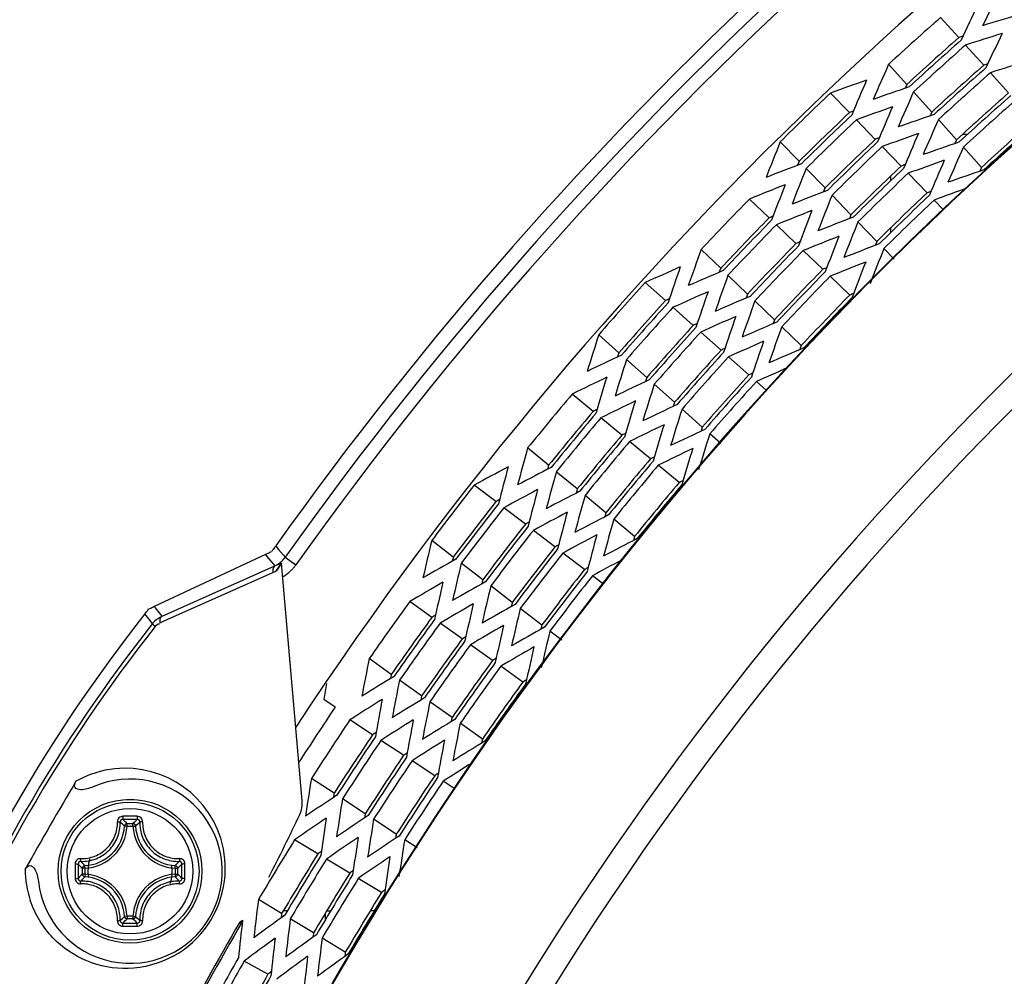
# Model space of a CAD drawing. Header units: millimetres. Extents: x 0 to 420, y 0 to 297.
# Tile 159 of 256: x 135 to 142, y 232 to 239. Entities that reach past the tile are written whole.
import ezdxf

# ---------------------------------------------------------------- set-up
doc = ezdxf.new("R2010")
doc.units = ezdxf.units.MM
doc.header["$LTSCALE"] = 23.1
doc.layers.get('0').update_dxf_attribs({"linetype": 'CONTINUOUS'})
doc.layers.add('02___PRT_ALL_AXES', color=7, linetype='CONTINUOUS')

msp = doc.modelspace()

# ---------------------------------------------------------------- linework, layer by layer
at = {"color": 7, "linetype": 'Continuous'}
for p, q in [((142.0091, 239.0783), (141.871, 239.2316)), ((142.1983, 238.8681), (142.0603, 239.0214)), ((141.6144, 238.7229), (141.4763, 238.8762)), ((142.3875, 238.658), (142.2495, 238.8113)), ((141.1776, 238.5083), (141.034, 238.6564)), ((141.8036, 238.5127), (141.6655, 238.666)), ((141.3744, 238.3052), (141.2308, 238.4534)), ((141.9928, 238.3026), (141.8547, 238.4559)), ((142.0374, 238.3434), (142.0693, 238.3434)), ((142.0693, 238.3374), (142.0693, 238.3434)), ((140.7962, 238.1387), (140.6526, 238.2868)), ((141.5712, 238.1022), (141.4276, 238.2503)), ((142.182, 238.0925), (142.0439, 238.2458)), ((140.9929, 237.9356), (140.8494, 238.0837)), ((141.7679, 237.8991), (141.6244, 238.0473)), ((141.4893, 238.0241), (141.4893, 237.9881)), ((140.568, 237.7089), (140.4191, 237.8517)), ((141.1897, 237.7326), (141.0462, 237.8807)), ((141.8904, 237.7728), (141.8211, 237.8442)), ((141.3865, 237.5295), (141.2429, 237.6776)), ((140.7721, 237.5132), (140.6232, 237.6559)), ((141.4893, 237.6306), (141.4893, 237.5942)), ((140.2004, 237.3255), (140.0515, 237.4683)), ((140.9762, 237.3175), (140.8273, 237.4602)), ((141.5175, 237.3943), (141.4397, 237.4746)), ((139.7805, 237.0795), (139.6265, 237.2168)), ((140.4044, 237.1298), (140.2556, 237.2726)), ((141.1803, 237.1217), (141.0314, 237.2645)), ((140.6085, 236.9341), (140.4596, 237.0769)), ((139.9916, 236.8914), (139.8376, 237.0287)), ((140.2027, 236.7033), (140.0487, 236.8406)), ((140.8126, 236.7384), (140.6637, 236.8812)), ((139.4272, 236.683), (139.2731, 236.8202)), ((139.6383, 236.4949), (139.4843, 236.6321)), ((140.4139, 236.5152), (140.2598, 236.6525)), ((140.5479, 236.3958), (140.471, 236.4644)), ((139.8494, 236.3068), (139.6954, 236.444)), ((139.2311, 236.2376), (139.0721, 236.3691)), ((140.0605, 236.1187), (139.9065, 236.2559)), ((139.449, 236.0574), (139.29, 236.1889)), ((140.2021, 235.9926), (140.1176, 236.0678)), ((138.8925, 235.8283), (138.7336, 235.9598)), ((139.6668, 235.8771), (139.5079, 236.0086)), ((139.8847, 235.6969), (139.7257, 235.8284)), ((139.1104, 235.6481), (138.9514, 235.7796)), ((138.4918, 235.5523), (138.3281, 235.6779)), ((139.3282, 235.4679), (139.1693, 235.5994)), ((138.7161, 235.3802), (138.5525, 235.5057)), ((139.5461, 235.2876), (139.3872, 235.4191)), ((138.9404, 235.208), (138.7768, 235.3336)), ((136.8191, 235.2149), (136.8304, 235.2015)), ((136.8191, 235.2149), (136.8304, 235.2015)), ((136.8304, 235.2015), (136.8418, 235.1877)), ((136.8304, 235.2015), (136.8418, 235.1877)), ((138.1684, 235.1309), (138.0048, 235.2565)), ((136.7408, 235.1497), (135.8972, 234.7563)), ((136.7408, 235.1497), (136.752, 235.1362)), ((136.752, 235.1362), (136.8127, 235.0633)), ((136.7757, 235.1674), (136.7887, 235.172)), ((136.8418, 235.1877), (136.8782, 235.1442)), ((136.8782, 235.1442), (136.8911, 235.1288)), ((136.8782, 235.1442), (136.8911, 235.1288)), ((136.8911, 235.1288), (136.9726, 235.0709)), ((139.1648, 235.0359), (139.0011, 235.1615)), ((135.956, 234.6823), (136.813, 235.0629)), ((137.0208, 233.2774), (136.8628, 235.0836)), ((138.3928, 234.9588), (138.2291, 235.0843)), ((135.9723, 234.6454), (136.7974, 235.013)), ((139.3096, 234.9247), (139.2254, 234.9893)), ((138.6171, 234.7866), (138.4534, 234.9122)), ((135.907, 234.7439), (135.8972, 234.7563)), ((135.907, 234.7439), (135.8972, 234.7563)), ((135.956, 234.6823), (135.907, 234.7439)), ((138.0055, 234.6724), (137.8374, 234.7919)), ((138.8414, 234.6145), (138.6778, 234.7401)), ((135.8343, 234.6862), (135.8245, 234.6986)), ((135.8343, 234.6862), (135.8245, 234.6986)), ((135.8827, 234.6247), (135.8343, 234.6862)), ((135.8474, 234.7259), (135.8542, 234.7362)), ((135.9392, 234.6307), (135.9723, 234.6454)), ((138.236, 234.5086), (138.0678, 234.6281)), ((138.9924, 234.4986), (138.9021, 234.5679)), ((138.4665, 234.3448), (138.2983, 234.4643)), ((137.6978, 234.2394), (137.5297, 234.3589)), ((138.697, 234.181), (138.5288, 234.3005)), ((137.9283, 234.0756), (137.7602, 234.1951)), ((137.2715, 233.9903), (137.1839, 234.0492)), ((138.1588, 233.9118), (137.9906, 234.0313)), ((137.5547, 233.7795), (137.3823, 233.8928)), ((138.3893, 233.748), (138.2211, 233.8675)), ((137.7911, 233.6243), (137.6186, 233.7375)), ((138.0274, 233.469), (137.855, 233.5823)), ((137.2631, 233.3356), (137.0907, 233.4488)), ((138.1822, 233.3674), (138.0913, 233.4271)), ((137.4994, 233.1803), (137.327, 233.2936)), ((135.6901, 233.0854), (135.6901, 233.1053)), ((135.6901, 233.1053), (135.7351, 233.1053)), ((135.7351, 233.0854), (135.7351, 233.1053)), ((137.7358, 233.0251), (137.5634, 233.1383)), ((135.6901, 233.0854), (135.6703, 233.0865)), ((135.6901, 233.0854), (135.7351, 233.0854)), ((135.7351, 233.0854), (135.7549, 233.0865)), ((137.1397, 232.8751), (136.9633, 232.982)), ((137.8951, 232.9205), (137.7997, 232.9831)), ((137.3816, 232.7287), (137.2051, 232.8355)), ((135.3507, 232.7209), (135.3507, 232.7659)), ((135.3706, 232.7659), (135.3507, 232.7659)), ((135.3706, 232.7209), (135.3507, 232.7209)), ((135.3706, 232.7659), (135.3695, 232.7857)), ((135.3706, 232.7209), (135.3695, 232.7011)), ((135.3706, 232.7209), (135.3706, 232.7659)), ((136.0546, 232.7659), (136.0556, 232.7857)), ((136.0546, 232.7659), (136.0546, 232.7209)), ((136.0546, 232.7659), (136.0745, 232.7659)), ((136.0546, 232.7209), (136.0556, 232.7011)), ((136.0546, 232.7209), (136.0745, 232.7209)), ((136.0745, 232.7659), (136.0745, 232.7209)), ((137.6235, 232.5822), (137.447, 232.689)), ((136.8646, 232.4208), (136.6881, 232.5277)), ((136.9083, 232.4434), (136.878, 232.4434)), ((137.1973, 232.3761), (137.1973, 232.4265)), ((137.2075, 232.4434), (137.2378, 232.4434)), ((137.5686, 232.4434), (137.5381, 232.4434)), ((135.6901, 232.4014), (135.6703, 232.4003)), ((135.6901, 232.4014), (135.6901, 232.3815)), ((135.7351, 232.4014), (135.6901, 232.4014)), ((135.7351, 232.3815), (135.6901, 232.3815)), ((135.7351, 232.4014), (135.7351, 232.3815)), ((135.7351, 232.4014), (135.7549, 232.4003)), ((136.547, 232.3571), (136.5675, 232.3721)), ((136.547, 232.3571), (136.5647, 232.3472)), ((137.1064, 232.2743), (136.93, 232.3812)), ((137.3483, 232.1278), (137.1718, 232.2347)), ((136.7607, 231.9606), (136.5805, 232.0609))]:
    msp.add_line(p, q, dxfattribs=at)
for radius in [0.5463, 0.5462, 0.5241, 0.4768]:
    msp.add_circle((135.7126, 232.7434), radius, dxfattribs=at)
for centre, radius, start, end in [((159.9613, 218.7434), 28.2969, 95.38391, 144.61609), ((159.9613, 218.7434), 28.1969, 95.38391, 144.61609), ((159.9613, 218.7434), 26.2436, 26.79009, 153.2099), ((159.9613, 218.7434), 26.2391, 26.79009, 153.2099), ((159.9613, 218.7434), 24.9822, 27.00618, 152.99383), ((159.9613, 218.7434), 24.788, 27.34866, 152.65134), ((159.9613, 218.7434), 27.3317, 131.44325, 132.55675), ((159.9613, 218.7434), 27.1254, 131.43902, 132.56098), ((159.9613, 218.7434), 27.0995, 131.43848, 132.56152), ((159.9613, 218.7434), 27.049, 131.43743, 132.56257), ((159.9613, 218.7434), 26.8427, 131.43311, 132.56689), ((159.9613, 218.7434), 26.8167, 131.43256, 132.56744), ((159.9613, 218.7434), 26.7662, 131.43149, 132.56851), ((159.9613, 218.7434), 27.4731, 133.54612, 134.65388), ((159.9613, 218.7434), 26.5599, 131.42707, 132.57293), ((159.9613, 218.7434), 26.534, 131.42651, 132.57349), ((159.9613, 218.7434), 26.4835, 131.42542, 132.57458), ((159.9613, 218.7434), 27.2668, 133.54193, 134.65807), ((159.9613, 218.7434), 27.2408, 133.54139, 134.65861), ((159.9613, 218.7434), 27.1903, 133.54036, 134.65964), ((159.9613, 218.7434), 26.2772, 131.42091, 132.57909), ((159.9613, 218.7434), 26.2512, 131.42033, 132.57967), ((159.9613, 218.7434), 26.9841, 133.53608, 134.66392), ((159.9613, 218.7434), 26.9581, 133.53553, 134.66447), ((159.9613, 218.7434), 26.9076, 133.53447, 134.66553), ((159.9613, 218.7434), 26.7013, 133.53011, 134.66989), ((159.9613, 218.7434), 26.6753, 133.52955, 134.67045), ((159.9613, 218.7434), 26.6249, 133.52847, 134.67153), ((159.9613, 218.7434), 26.4186, 133.52401, 134.67599), ((159.9613, 218.7434), 27.3317, 135.64325, 136.75675), ((159.9613, 218.7434), 26.3926, 133.52344, 134.67656), ((159.9613, 218.7434), 26.3421, 133.52233, 134.67767), ((159.9613, 218.7434), 27.1254, 135.63902, 136.76098), ((159.9613, 218.7434), 27.0995, 135.63848, 136.76152), ((159.9613, 218.7434), 27.049, 135.63743, 136.76257), ((159.9613, 218.7434), 26.8427, 135.63311, 136.76689), ((159.9613, 218.7434), 26.8167, 135.63256, 136.76744), ((159.9613, 218.7434), 26.7662, 135.63149, 136.76851), ((159.9613, 218.7434), 26.5599, 135.62707, 136.77293), ((159.9613, 218.7434), 26.534, 135.62651, 136.77349), ((159.9613, 218.7434), 27.4731, 137.74612, 138.85388), ((159.9613, 218.7434), 26.4835, 135.62542, 136.77458), ((159.9613, 218.7434), 27.2668, 137.74193, 138.85807), ((159.9613, 218.7434), 27.2408, 137.74139, 138.85861), ((159.9613, 218.7434), 26.2772, 135.62091, 136.77909), ((159.9613, 218.7434), 26.2512, 135.62033, 136.77967), ((159.9613, 218.7434), 27.1903, 137.74036, 138.85964), ((159.9613, 218.7434), 26.9841, 137.73608, 138.86392), ((159.9613, 218.7434), 26.9581, 137.73553, 138.86447), ((159.9613, 218.7434), 26.9076, 137.73447, 138.86553), ((159.9613, 218.7434), 26.7013, 137.73011, 138.86989), ((159.9613, 218.7434), 26.6753, 137.72955, 138.87045), ((159.9613, 218.7434), 26.6249, 137.72847, 138.87153), ((159.9613, 218.7434), 26.4186, 137.72401, 138.87599), ((159.9613, 218.7434), 26.3926, 137.72344, 138.87656), ((159.9613, 218.7434), 26.3421, 137.72233, 138.87767), ((159.9613, 218.7434), 27.3317, 139.84325, 140.95675), ((159.9613, 218.7434), 27.1254, 139.83902, 140.96098), ((159.9613, 218.7434), 27.0995, 139.83848, 140.96152), ((159.9613, 218.7434), 27.049, 139.83743, 140.96257), ((159.9613, 218.7434), 26.8427, 139.83311, 140.96689), ((159.9613, 218.7434), 26.8167, 139.83256, 140.96744), ((159.9613, 218.7434), 26.7662, 139.83149, 140.96851), ((159.9613, 218.7434), 26.5599, 139.82707, 140.97293), ((159.9613, 218.7434), 26.534, 139.82651, 140.97349), ((159.9613, 218.7434), 26.4835, 139.82542, 140.97458), ((159.9613, 218.7434), 27.4731, 141.94612, 143.05388), ((159.9613, 218.7434), 26.2772, 139.82091, 140.97909), ((159.9613, 218.7434), 26.2512, 139.82033, 140.97967), ((159.9613, 218.7434), 27.2668, 141.94193, 143.05807), ((159.9613, 218.7434), 27.2408, 141.94139, 143.05861), ((159.9613, 218.7434), 27.1903, 141.94036, 143.05964), ((159.9613, 218.7434), 26.9841, 141.93608, 143.06392), ((159.9613, 218.7434), 26.9581, 141.93553, 143.06447), ((159.9613, 218.7434), 26.9076, 141.93447, 143.06553), ((136.9492, 235.0865), 0.1818, 139.44973, 151.96426), ((159.9613, 218.7434), 26.7013, 141.93011, 143.06989), ((159.9613, 218.7434), 26.6753, 141.92955, 143.07045), ((136.7282, 235.2445), 0.1998, 320.37023, 324.62219), ((159.9613, 218.7434), 26.6249, 141.92847, 143.07153), ((135.8882, 237.3722), 2.4876, 291.82607, 293.06802), ((130.8441, 239.2339), 7.3109, 324.85579, 325.41158), ((159.9613, 218.7434), 28.2935, 144.72472, 144.86733), ((136.7278, 235.2448), 0.3003, 315.11574, 319.73693), ((136.728, 235.2446), 0.3, 319.73385, 324.61031), ((136.6778, 235.2812), 0.2937, 294.033, 299.46807), ((136.7273, 235.2457), 0.3013, 298.65562, 315.06698), ((159.9613, 218.7434), 26.4186, 141.92401, 143.07599), ((159.9613, 218.7434), 26.3926, 141.92344, 143.07656), ((159.9613, 218.7434), 26.3421, 141.92233, 143.07767), ((135.7966, 234.9092), 0.1823, 288.40348, 299.64168), ((159.9613, 218.7434), 27.3317, 144.04325, 145.15675), ((145.516, 227.0834), 12.3255, 141.84105, 158.15895), ((159.9613, 218.7434), 27.1254, 144.03902, 145.16098), ((145.3535, 227.1772), 12.0483, 141.81964, 158.18036), ((145.332, 227.1897), 11.9942, 141.82992, 158.17008), ((159.9613, 218.7434), 27.0995, 144.03848, 145.16152), ((159.9613, 218.7434), 27.049, 144.03743, 145.16257), ((159.9613, 218.7434), 26.8427, 144.03311, 145.16689), ((159.9613, 218.7434), 26.8167, 144.03256, 145.16744), ((159.9613, 218.7434), 26.7662, 144.03149, 145.16851), ((159.9613, 218.7434), 26.5599, 144.02707, 145.17293), ((159.9613, 218.7434), 26.534, 144.02651, 145.17349), ((159.9613, 218.7434), 26.4835, 144.02542, 145.17458), ((159.9613, 218.7434), 26.2772, 144.02091, 145.17909), ((159.9613, 218.7434), 26.2512, 144.02033, 145.17967), ((159.9613, 218.7434), 27.3368, 146.1, 147.15283), ((159.9613, 218.7434), 27.1903, 146.14036, 147.25964), ((159.9613, 218.7434), 26.9841, 146.13608, 147.26392), ((159.9613, 218.7434), 26.9581, 146.13553, 147.26447), ((159.9613, 218.7434), 26.9076, 146.13447, 147.26553), ((159.9613, 218.7434), 26.7013, 146.13011, 147.26989), ((159.9613, 218.7434), 26.6753, 146.12955, 147.27045), ((159.9613, 218.7434), 26.6249, 146.12847, 147.27153), ((135.6775, 232.7635), 0.7621, 101.55256, 119.53416), ((135.6769, 232.7663), 0.7592, 17.41843, 101.552), ((159.9613, 218.7434), 26.4186, 146.12401, 147.27599), ((159.9613, 218.7434), 28.6999, 149.22893, 150.77103), ((135.7126, 232.7434), 0.7, 186.42826, 113.57174), ((159.9613, 218.7434), 26.3926, 146.12344, 147.27656), ((159.9613, 218.7434), 26.3421, 146.12233, 147.27767), ((136.8216, 233.26), 0.2, 334.87463, 5), ((126.1472, 238.266), 11.99, 332.33537, 334.87463), ((135.0807, 232.4932), 0.8364, 45.18034, 48.24843), ((135.7128, 211.3658), 21.7952, 89.85618, 90.1448), ((135.7126, 211.5328), 21.6046, 89.85574, 90.14436), ((135.0196, 232.47), 0.9237, 43.45723, 46.26663), ((136.4055, 232.47), 0.9236, 133.73329, 136.54278), ((136.3445, 232.4931), 0.8364, 131.75181, 134.81963), ((135.3526, 233.1034), 0.3181, 273.05423, 356.94573), ((135.3526, 233.1034), 0.338, 273.0539, 356.94611), ((136.0726, 233.1034), 0.338, 183.0539, 266.94611), ((136.0726, 233.1034), 0.3181, 183.05427, 266.94573), ((135.6745, 232.7656), 0.7617, 352.78297, 17.41512), ((159.9613, 218.7434), 27.049, 148.23743, 149.36257), ((159.9613, 218.7434), 26.8427, 148.23311, 149.36689), ((157.0898, 232.7436), 21.7948, 179.85609, 180.0004), ((156.9238, 232.7434), 21.6052, 179.85573, 180.14427), ((135.9859, 233.4362), 0.9235, 223.73301, 226.54304), ((135.9632, 233.3756), 0.8369, 221.7526, 224.8188), ((135.7126, 232.7434), 0.32, 162.85714, 188.57143), ((135.4624, 233.3753), 0.8364, 315.18034, 318.24844), ((135.4392, 233.4363), 0.9237, 313.45723, 316.26663), ((114.5014, 232.7434), 21.6052, 359.85573, 0.14427), ((114.3353, 232.7435), 21.7949, 359.99968, 0.14399), ((159.9613, 218.7434), 26.8167, 148.23256, 149.36744), ((159.9613, 218.7434), 26.7662, 148.23149, 149.36851), ((135.6794, 232.7641), 0.7638, 180.4863, 198.49403), ((157.0899, 232.7433), 21.7949, 179.99968, 180.14399), ((135.9859, 232.0506), 0.9235, 133.45698, 136.26691), ((135.3526, 232.3834), 0.338, 3.0539, 86.94611), ((136.0726, 232.3834), 0.338, 93.05389, 176.94611), ((135.7126, 232.7434), 0.32, 342.85714, 8.57143), ((135.4392, 232.0505), 0.9236, 43.7333, 46.54278), ((114.3354, 232.7432), 21.7948, 359.85609, 0.0004), ((159.9613, 218.7434), 26.5599, 148.22707, 149.37293), ((135.9631, 232.1112), 0.8368, 135.18111, 138.2477), ((135.3526, 232.3834), 0.3181, 3.05423, 86.94577), ((136.0726, 232.3834), 0.3181, 93.05427, 176.94573), ((135.6732, 232.7662), 0.763, 298.79765, 352.74762), ((135.4623, 232.1115), 0.8364, 41.7518, 44.81963), ((159.9613, 218.7434), 26.534, 148.22651, 149.37349), ((159.9613, 218.7434), 26.4835, 148.22542, 149.37458), ((159.9613, 218.7434), 26.2772, 148.22091, 149.37909), ((159.9613, 218.7434), 26.2512, 148.22033, 149.37967), ((135.0804, 232.994), 0.8369, 311.7526, 314.8188), ((135.0198, 233.0167), 0.9235, 313.73301, 316.54304), ((135.7126, 253.954), 21.6047, 269.85564, 270.14426), ((136.4055, 233.0168), 0.9237, 223.45723, 226.26664), ((136.3445, 232.9936), 0.8364, 225.18034, 228.24843), ((159.9613, 218.7434), 27.0843, 149.82514, 151.97486), ((159.9613, 218.7434), 27.0696, 149.80186, 151.99903), ((135.7128, 254.121), 21.7952, 269.8552, 270.14383), ((159.9613, 218.7434), 26.9581, 150.33553, 151.46447), ((159.9613, 218.7434), 26.9076, 150.33447, 151.46553), ((159.9613, 218.7434), 26.7013, 150.33011, 151.46989), ((159.9613, 218.7434), 26.6753, 150.32955, 151.47045)]:
    msp.add_arc(centre, radius, start, end, dxfattribs=at)
for centre, major_axis, start_param, end_param in [((171.2865, 228.2127), (25.9006, 21.6563), 2.032108, 2.040912), ((170.8021, 228.5045), (24.7927, 22.3235), 2.005714, 2.01451), ((148.8288, 209.4351), (25.46, 21.2879), 1.12713, 1.135971), ((149.0168, 208.8889), (25.03, 22.5371), 1.108478, 1.109464), ((149.0475, 208.9166), (24.9597, 22.4738), 1.100589, 1.109439), ((170.6885, 228.4022), (24.5329, 22.0896), 2.005528, 2.014416), ((170.9887, 228.6725), (25.2195, 22.7078), 2.032063, 2.040821), ((149.1304, 208.9912), (24.7702, 22.3032), 1.108376, 1.109371), ((149.1611, 209.0188), (24.6999, 22.2399), 1.100402, 1.109346), ((149.2503, 208.3637), (24.496, 23.7383), 1.100861, 1.109575), ((170.492, 228.9484), (24.0836, 23.3386), 2.005805, 2.014555), ((170.9058, 228.5979), (25.03, 22.5371), 2.032129, 2.033114), ((149.1205, 208.9823), (24.7927, 22.3235), 1.127083, 1.135879), ((170.8751, 228.5702), (24.9597, 22.4738), 2.032154, 2.041004), ((149.3303, 208.4413), (24.3129, 23.5608), 1.108529, 1.109509), ((149.36, 208.4701), (24.245, 23.495), 1.100681, 1.109485), ((170.3822, 228.842), (23.8325, 23.0953), 2.005621, 2.014463), ((149.2341, 209.0846), (24.5329, 22.0896), 1.127176, 1.136065), ((170.7922, 228.4956), (24.7702, 22.3032), 2.032221, 2.033217), ((170.7615, 228.468), (24.6999, 22.2399), 2.032247, 2.041191), ((149.4698, 208.5764), (23.9939, 23.2517), 1.100496, 1.109393), ((170.2725, 228.7356), (23.5815, 22.8521), 2.005433, 2.014369), ((170.6724, 229.1231), (24.496, 23.7383), 2.032018, 2.040731), ((149.4401, 208.5477), (24.0618, 23.3175), 1.108427, 1.109418), ((149.3477, 209.1869), (24.2731, 21.8556), 1.127272, 1.136255), ((170.6786, 228.3933), (24.5104, 22.0693), 2.032316, 2.033322), ((170.6479, 228.3657), (24.4402, 22.006), 2.032341, 2.041381), ((149.4306, 208.5384), (24.0836, 23.3386), 1.127037, 1.135787), ((170.5923, 229.0455), (24.3129, 23.5608), 2.032083, 2.033064), ((149.5499, 208.654), (23.8108, 23.0742), 1.108324, 1.109324), ((149.5796, 208.6828), (23.7429, 23.0085), 1.100307, 1.109299), ((170.1627, 228.6292), (23.3305, 22.6088), 2.005241, 2.014272), ((170.5626, 229.0167), (24.245, 23.495), 2.032108, 2.040912), ((149.4613, 209.2892), (24.0134, 21.6217), 1.127369, 1.136449), ((170.5651, 228.2911), (24.2506, 21.8354), 2.032412, 2.033429), ((149.6907, 208.0333), (23.4887, 24.4938), 1.100771, 1.10953), ((170.0581, 229.2722), (23.0912, 24.0793), -4.277472, -4.268676), ((149.5404, 208.6448), (23.8325, 23.0953), 1.12713, 1.135971), ((170.4825, 228.9391), (24.0618, 23.3175), 2.032175, 2.033165), ((149.6597, 208.7604), (23.5597, 22.831), 1.108217, 1.109229), ((149.6893, 208.7892), (23.4918, 22.7652), 1.100994, 1.109203), ((170.4528, 228.9104), (23.9939, 23.2517), 2.0322, 2.041097), ((149.7965, 208.1436), (23.2468, 24.2415), 1.100589, 1.109439), ((169.9523, 229.1619), (22.8493, 23.827), -4.277658, -4.268769), ((170.3727, 228.8328), (23.8108, 23.0742), 2.032268, 2.033269), ((149.7679, 208.1138), (23.3122, 24.3097), 1.108478, 1.109464), ((149.6501, 208.7512), (23.5815, 22.8521), 1.127224, 1.136159), ((170.343, 228.804), (23.7429, 23.0085), 2.032294, 2.041285), ((149.8737, 208.2241), (23.0702, 24.0574), 1.108376, 1.109371), ((149.9023, 208.254), (23.0048, 23.9892), 1.100402, 1.109346), ((169.8465, 229.0516), (22.6073, 23.5747), -4.277847, -4.268864), ((149.7599, 208.8576), (23.3305, 22.6088), 1.12732, 1.136351), ((170.263, 228.7264), (23.5597, 22.831), 2.032364, 2.033375), ((170.2319, 229.4535), (23.4887, 24.4938), -4.251123, -4.242364), ((170.2333, 228.6976), (23.4918, 22.7652), 2.03239, 2.041308), ((150.0081, 208.3643), (22.7628, 23.7369), 1.100212, 1.109251), ((169.7407, 228.9413), (22.3653, 23.3224), -4.278041, -4.268962), ((150.0392, 207.6071), (22.6917, 25.4686), 1.100861, 1.109575), ((169.7163, 229.6922), (22.3096, 25.0398), -4.27738, -4.26863), ((149.8645, 208.2146), (23.0912, 24.0793), 1.127083, 1.135879), ((170.1547, 229.373), (23.3122, 24.3097), -4.251056, -4.250071), ((149.9795, 208.3345), (22.8283, 23.8051), 1.108271, 1.109277), ((170.1261, 229.3432), (23.2468, 24.2415), -4.251032, -4.242181), ((150.1409, 207.7212), (22.4591, 25.2076), 1.100681, 1.109485), ((169.6147, 229.5781), (22.0771, 24.7788), -4.277564, -4.268722), ((150.0853, 208.4448), (22.5863, 23.5528), 1.108164, 1.109181), ((150.1134, 207.6904), (22.522, 25.2782), 1.108529, 1.109509), ((149.9703, 208.3249), (22.8493, 23.827), 1.127176, 1.136065), ((170.0203, 229.2328), (23.0048, 23.9892), -4.250939, -4.241995), ((170.0489, 229.2627), (23.0702, 24.0574), -4.250964, -4.249968), ((150.2426, 207.8354), (22.2266, 24.9466), 1.100496, 1.109393), ((169.513, 229.464), (21.8445, 24.5178), -4.277752, -4.268817), ((150.0761, 208.4352), (22.6073, 23.5747), 1.127272, 1.136255), ((169.9431, 229.1523), (22.8283, 23.8051), -4.25087, -4.249863), ((150.2151, 207.8045), (22.2895, 25.0172), 1.108427, 1.109418), ((169.9145, 229.1225), (22.7628, 23.7369), -4.250844, -4.241804), ((169.8834, 229.8797), (22.6917, 25.4686), -4.251167, -4.242454), ((150.3443, 207.9495), (21.994, 24.6855), 1.100307, 1.109299), ((169.4113, 229.3498), (21.612, 24.2567), -4.277944, -4.268913), ((150.3168, 207.9186), (22.0569, 24.7561), 1.108324, 1.109324), ((150.1819, 208.5455), (22.3653, 23.3224), 1.127369, 1.136449), ((169.8373, 229.042), (22.5863, 23.5528), -4.250773, -4.249756), ((150.2063, 207.7946), (22.3096, 25.0398), 1.127037, 1.135787), ((169.7817, 229.7656), (22.4591, 25.2076), -4.251077, -4.242273), ((169.8092, 229.7964), (22.522, 25.2782), -4.251102, -4.250122), ((150.446, 208.0636), (21.7615, 24.4245), 1.10127, 1.109203), ((150.5027, 207.3099), (21.6318, 26.1483), 1.100771, 1.10953), ((169.2599, 229.9834), (21.2657, 25.7058), -4.277472, -4.268676), ((150.308, 207.9087), (22.0771, 24.7788), 1.12713, 1.135971), ((169.7075, 229.6823), (22.2895, 25.0172), -4.25101, -4.25002), ((150.4185, 208.0327), (21.8244, 24.4951), 1.108217, 1.109229), ((169.68, 229.6514), (22.2266, 24.9466), -4.250985, -4.242089), ((150.6001, 207.4277), (21.4089, 25.8789), 1.100589, 1.109439), ((169.1624, 229.8656), (21.0428, 25.4364), -4.277658, -4.268769), ((150.5738, 207.3958), (21.4692, 25.9518), 1.108478, 1.109464), ((150.4096, 208.0228), (21.8445, 24.5178), 1.127224, 1.136159), ((169.5783, 229.5373), (21.994, 24.6855), -4.250892, -4.2419), ((169.6058, 229.5682), (22.0569, 24.7561), -4.250917, -4.249916), ((150.6975, 207.5454), (21.1861, 25.6096), 1.100402, 1.109346), ((169.065, 229.7479), (20.82, 25.1671), -4.277847, -4.268864), ((150.5113, 208.137), (21.612, 24.2567), 1.12732, 1.136351), ((169.5042, 229.4541), (21.8244, 24.4951), -4.250822, -4.24981), ((150.6712, 207.5136), (21.2464, 25.6824), 1.108376, 1.109371), ((169.4767, 229.4232), (21.7615, 24.4245), -4.250796, -4.241868), ((169.4199, 230.1769), (21.6318, 26.1483), -4.251123, -4.242364), ((150.795, 207.6632), (20.9633, 25.3402), 1.100212, 1.109251), ((168.9676, 229.6301), (20.5972, 24.8977), -4.278041, -4.268962), ((150.7686, 207.6314), (21.0235, 25.4131), 1.108271, 1.109277), ((150.8815, 206.9103), (20.7655, 27.0621), 1.100861, 1.109575), ((168.8883, 230.3772), (20.4158, 26.6065), -4.27738, -4.26863), ((150.6627, 207.5034), (21.2657, 25.7058), 1.127083, 1.135879), ((169.3489, 230.091), (21.4692, 25.9518), -4.251056, -4.250071), ((169.3225, 230.0591), (21.4089, 25.8789), -4.251032, -4.242181), ((150.9745, 207.0316), (20.5527, 26.7847), 1.100681, 1.109485), ((168.7952, 230.256), (20.203, 26.3291), -4.277564, -4.268722), ((169.2514, 229.9732), (21.2464, 25.6824), -4.250964, -4.249968), ((150.8661, 207.7491), (20.8007, 25.1437), 1.108164, 1.109181), ((150.9494, 206.9988), (20.6102, 26.8598), 1.108529, 1.109509), ((150.7602, 207.6212), (21.0428, 25.4364), 1.127176, 1.136065), ((169.2251, 229.9414), (21.1861, 25.6096), -4.250939, -4.241995), ((151.0676, 207.1529), (20.3398, 26.5074), 1.100496, 1.109393), ((168.7022, 230.1347), (19.9902, 26.0518), -4.277752, -4.268817), ((150.8576, 207.7389), (20.82, 25.1671), 1.127272, 1.136255), ((169.1276, 229.8236), (20.9633, 25.3402), -4.250844, -4.241804), ((169.154, 229.8554), (21.0235, 25.4131), -4.25087, -4.249863), ((151.0424, 207.1201), (20.3974, 26.5824), 1.108427, 1.109418), ((151.1606, 207.2741), (20.127, 26.2301), 1.100307, 1.109299), ((168.6091, 230.0134), (19.7774, 25.7744), -4.277944, -4.268913), ((150.9551, 207.8567), (20.5972, 24.8977), 1.127369, 1.136449), ((169.0565, 229.7377), (20.8007, 25.1437), -4.250773, -4.249756), ((169.0411, 230.5765), (20.7655, 27.0621), -4.251167, -4.242454), ((151.1355, 207.2413), (20.1846, 26.3051), 1.108324, 1.109324), ((151.0343, 207.1096), (20.4158, 26.6065), 1.127037, 1.135787), ((168.9733, 230.488), (20.6102, 26.8598), -4.251102, -4.250122), ((168.9481, 230.4552), (20.5527, 26.7847), -4.251077, -4.242273), ((151.2285, 207.3626), (19.9718, 26.0277), 1.108217, 1.109229), ((151.2537, 207.3954), (19.9142, 25.9527), 1.101419, 1.109203), ((151.3654, 206.6479), (19.6586, 27.6624), 1.100771, 1.10953), ((168.4117, 230.6343), (19.3259, 27.1942), -4.277472, -4.268676), ((151.1274, 207.2308), (20.203, 26.3291), 1.12713, 1.135971), ((168.8802, 230.3667), (20.3974, 26.5824), -4.25101, -4.25002), ((168.855, 230.3339), (20.3398, 26.5074), -4.250985, -4.242089), ((151.454, 206.7724), (19.4561, 27.3774), 1.100589, 1.109439), ((168.3231, 230.5097), (19.1234, 26.9093), -4.277658, -4.268769), ((151.2204, 207.3521), (19.9902, 26.0518), 1.127224, 1.136159), ((168.7872, 230.2455), (20.1846, 26.3051), -4.250917, -4.249916), ((168.762, 230.2127), (20.127, 26.2301), -4.250892, -4.2419), ((151.43, 206.7388), (19.5109, 27.4545), 1.108478, 1.109464), ((151.5425, 206.897), (19.2536, 27.0924), 1.100402, 1.109346), ((168.2346, 230.3851), (18.9209, 26.6243), -4.277847, -4.268864), ((151.3135, 207.4734), (19.7774, 25.7744), 1.12732, 1.136351), ((168.6941, 230.1242), (19.9718, 26.0277), -4.250822, -4.24981), ((151.5186, 206.8633), (19.3084, 27.1695), 1.108376, 1.109371), ((168.6689, 230.0914), (19.9142, 25.9527), -4.250796, -4.241898), ((151.6311, 207.0216), (19.0511, 26.8075), 1.100212, 1.109251), ((168.1461, 230.2605), (18.7184, 26.3394), -4.278041, -4.268962), ((168.5572, 230.8389), (19.6586, 27.6624), -4.251123, -4.242364), ((151.6071, 206.9879), (19.1059, 26.8846), 1.108271, 1.109277), ((151.5109, 206.8525), (19.3259, 27.1942), 1.127083, 1.135879), ((168.4926, 230.748), (19.5109, 27.4545), -4.251056, -4.250071), ((168.0692, 231.0865), (18.5426, 28.2285), -4.272962, -4.269282), ((168.4686, 230.7144), (19.4561, 27.3774), -4.251032, -4.242181), ((151.6957, 207.1125), (18.9034, 26.5996), 1.108164, 1.109181), ((168.404, 230.6235), (19.3084, 27.1695), -4.250964, -4.249968), ((151.8564, 206.4049), (18.5358, 28.2181), 1.100681, 1.109485), ((167.9283, 230.872), (18.2205, 27.738), -4.277564, -4.268722), ((151.5995, 206.9771), (19.1234, 26.9093), 1.127176, 1.136065), ((168.3801, 230.5898), (19.2536, 27.0924), -4.250939, -4.241995), ((151.9403, 206.5326), (18.3439, 27.9259), 1.100496, 1.109393), ((167.8444, 230.7443), (18.0286, 27.4459), -4.277752, -4.268817), ((151.688, 207.1017), (18.9209, 26.6243), 1.127272, 1.136255), ((168.3155, 230.4989), (19.1059, 26.8846), -4.25087, -4.249863), ((168.2915, 230.4652), (19.0511, 26.8075), -4.250844, -4.241804), ((151.9176, 206.4981), (18.3958, 28.0049), 1.108427, 1.109418), ((152.0243, 206.6604), (18.1519, 27.6337), 1.100307, 1.109299), ((167.7605, 230.6165), (17.8366, 27.1537), -4.277944, -4.268913), ((151.7766, 207.2263), (18.7184, 26.3394), 1.127369, 1.136449), ((168.2269, 230.3743), (18.9034, 26.5996), -4.250773, -4.249756), ((152.0016, 206.6258), (18.2038, 27.7127), 1.108324, 1.109324), ((152.1082, 206.7881), (17.96, 27.3415), 1.101157, 1.109203), ((152.0855, 206.7536), (18.0119, 27.4205), 1.108217, 1.109229), ((168.0662, 231.0819), (18.5358, 28.2181), -4.251077, -4.242273), ((151.9943, 206.6148), (18.2205, 27.738), 1.12713, 1.135971), ((168.005, 230.9887), (18.3958, 28.0049), -4.25101, -4.25002), ((167.9823, 230.9542), (18.3439, 27.9259), -4.250985, -4.242089), ((167.9211, 230.861), (18.2038, 27.7127), -4.250917, -4.249916), ((152.3536, 206.1815), (17.3988, 28.7288), 1.100589, 1.109439), ((167.439, 231.0905), (17.1013, 28.2376), -4.277658, -4.268769), ((152.0782, 206.7425), (18.0286, 27.4459), 1.127224, 1.136159), ((167.8984, 230.8264), (18.1519, 27.6337), -4.250892, -4.2419), ((167.8371, 230.7332), (18.0119, 27.4205), -4.250822, -4.24981), ((152.4328, 206.3123), (17.2177, 28.4298), 1.100402, 1.109346), ((167.3598, 230.9597), (16.9202, 27.9385), -4.277847, -4.268864), ((152.1621, 206.8703), (17.8366, 27.1537), 1.12732, 1.136351), ((167.8144, 230.6987), (17.96, 27.3415), -4.250796, -4.241965), ((152.4113, 206.2769), (17.2667, 28.5107), 1.108376, 1.109371), ((152.5119, 206.443), (17.0366, 28.1308), 1.100212, 1.109251), ((167.2806, 230.829), (16.7391, 27.6395), -4.278041, -4.268962), ((152.4905, 206.4077), (17.0856, 28.2116), 1.108271, 1.109277), ((152.5697, 206.5384), (16.9045, 27.9126), 1.108164, 1.109181), ((167.569, 231.3053), (17.3988, 28.7288), -4.251032, -4.242181), ((167.5113, 231.2099), (17.2667, 28.5107), -4.250964, -4.249968), ((167.0187, 231.423), (16.1401, 28.998), -4.277564, -4.268722), ((152.4837, 206.3963), (17.1013, 28.2376), 1.127176, 1.136065), ((167.4899, 231.1745), (17.2177, 28.4298), -4.250939, -4.241995), ((167.4321, 231.0791), (17.0856, 28.2116), -4.25087, -4.249863), ((152.8562, 205.978), (16.2494, 29.1943), 1.100496, 1.109393), ((166.9443, 231.2894), (15.9701, 28.6925), -4.277752, -4.268817), ((152.5628, 206.5271), (16.9202, 27.9385), 1.127272, 1.136255), ((167.4107, 231.0438), (17.0366, 28.1308), -4.250844, -4.241804), ((167.3529, 230.9484), (16.9045, 27.9126), -4.250773, -4.249756), ((152.9305, 206.1115), (16.0793, 28.8889), 1.100307, 1.109299), ((166.87, 231.1558), (15.8, 28.3871), -4.277944, -4.268913), ((152.642, 206.6578), (16.7391, 27.6395), 1.127369, 1.136449), ((152.9104, 206.0754), (16.1253, 28.9715), 1.108324, 1.109324)]:
    msp.add_ellipse(centre, major_axis=major_axis, ratio=0.899337, start_param=start_param, end_param=end_param, dxfattribs=at)
for points, knots in [([(136.811, 235.2047), (136.8124, 235.2064), (136.8152, 235.2097), (136.8179, 235.2131), (136.8191, 235.2149)], [0, 0, 0, 0, 0.500279, 1, 1, 1, 1]), ([(136.813, 235.0629), (136.8046, 235.0582), (136.7981, 235.0429), (136.7971, 235.0292), (136.797, 235.0248)], [0, 0, 0, 0, 0.686232, 1, 1, 1, 1]), ([(136.797, 235.0248), (136.797, 235.0229), (136.797, 235.0189), (136.7972, 235.015), (136.7974, 235.013)], [0, 0, 0, 0, 0.489506, 1, 1, 1, 1]), ([(135.8868, 234.7508), (135.8885, 234.7517), (135.8919, 234.7537), (135.8954, 234.7555), (135.8972, 234.7563)], [0, 0, 0, 0, 0.500226, 1, 1, 1, 1]), ([(135.956, 234.6823), (135.9527, 234.6805), (135.9387, 234.6671), (135.938, 234.6457), (135.9392, 234.6307)], [0, 0, 0, 0, 0.195686, 1, 1, 1, 1]), ([(135.8827, 234.6247), (135.8819, 234.6219), (135.8918, 234.6137), (135.8972, 234.6069), (135.9024, 234.6021)], [0, 0, 0, 0, 0.293299, 1, 1, 1, 1]), ([(135.4327, 233.385), (135.4178, 233.3785), (135.3863, 233.3683), (135.3416, 233.3585), (135.2821, 233.3721), (135.2938, 233.4131), (135.3018, 233.4265)], [0, 0, 0, 0, 0.254618, 0.508848, 0.754616, 1, 1, 1, 1]), ([(135.3365, 232.839), (135.3731, 232.8379), (135.4479, 232.8509), (135.5428, 232.9132), (135.6051, 233.008), (135.6181, 233.0829), (135.617, 233.1195)], [0, 0, 0, 0, 0.249062, 0.499956, 0.750899, 1, 1, 1, 1]), ([(135.3388, 232.8183), (135.3779, 232.8171), (135.4577, 232.8308), (135.5587, 232.8972), (135.6252, 232.9983), (135.6389, 233.0781), (135.6377, 233.1172)], [0, 0, 0, 0, 0.249184, 0.499956, 0.750776, 1, 1, 1, 1]), ([(135.6577, 233.1609), (135.6523, 233.1609), (135.6414, 233.1587), (135.6277, 233.1494), (135.6187, 233.1357), (135.6168, 233.1248), (135.617, 233.1195)], [0, 0, 0, 0, 0.251526, 0.502422, 0.751873, 1, 1, 1, 1]), ([(135.617, 233.1195), (135.6194, 233.1196), (135.624, 233.1196), (135.6303, 233.1193), (135.6346, 233.1185), (135.6372, 233.1178), (135.6377, 233.1172)], [0, 0, 0, 0, 0.3505, 0.658293, 0.882932, 1, 1, 1, 1]), ([(135.6582, 233.1374), (135.6529, 233.1374), (135.642, 233.1332), (135.6375, 233.1223), (135.6377, 233.1172)], [0, 0, 0, 0, 0.504439, 1, 1, 1, 1]), ([(135.6577, 233.1609), (135.6577, 233.1582), (135.6577, 233.153), (135.6578, 233.146), (135.658, 233.1409), (135.658, 233.1382), (135.6582, 233.1374)], [0, 0, 0, 0, 0.347693, 0.663005, 0.893287, 1, 1, 1, 1]), ([(135.7675, 233.1609), (135.7675, 233.1582), (135.7675, 233.153), (135.7674, 233.146), (135.7672, 233.1409), (135.7672, 233.1382), (135.767, 233.1374)], [0, 0, 0, 0, 0.347677, 0.662977, 0.893262, 1, 1, 1, 1]), ([(135.7875, 233.1172), (135.7876, 233.1223), (135.7832, 233.1332), (135.7723, 233.1374), (135.767, 233.1374)], [0, 0, 0, 0, 0.495561, 1, 1, 1, 1]), ([(135.8082, 233.1195), (135.8084, 233.1248), (135.8065, 233.1357), (135.7975, 233.1494), (135.7838, 233.1587), (135.7729, 233.1609), (135.7675, 233.1609)], [0, 0, 0, 0, 0.248126, 0.497581, 0.748478, 1, 1, 1, 1]), ([(135.7875, 233.1172), (135.7863, 233.0781), (135.8, 232.9983), (135.8665, 232.8973), (135.9675, 232.8308), (136.0473, 232.8171), (136.0863, 232.8183)], [0, 0, 0, 0, 0.249208, 0.500002, 0.750794, 1, 1, 1, 1]), ([(135.8082, 233.1195), (135.8058, 233.1196), (135.8012, 233.1196), (135.7949, 233.1193), (135.7906, 233.1185), (135.788, 233.1178), (135.7875, 233.1172)], [0, 0, 0, 0, 0.350503, 0.658298, 0.882935, 1, 1, 1, 1]), ([(135.8082, 233.1195), (135.8071, 233.0829), (135.8201, 233.008), (135.8824, 232.9132), (135.9772, 232.8509), (136.0521, 232.8379), (136.0887, 232.839)], [0, 0, 0, 0, 0.249086, 0.500002, 0.750917, 1, 1, 1, 1]), ([(135.3365, 232.839), (135.3312, 232.8392), (135.3203, 232.8373), (135.3066, 232.8283), (135.2973, 232.8146), (135.2951, 232.8037), (135.2951, 232.7983)], [0, 0, 0, 0, 0.24813, 0.497585, 0.748482, 1, 1, 1, 1]), ([(135.2951, 232.7983), (135.2978, 232.7983), (135.303, 232.7983), (135.31, 232.7982), (135.3151, 232.798), (135.3178, 232.798), (135.3186, 232.7978)], [0, 0, 0, 0, 0.3477, 0.663013, 0.893295, 1, 1, 1, 1]), ([(135.3388, 232.8183), (135.3337, 232.8185), (135.3227, 232.814), (135.3186, 232.8031), (135.3186, 232.7978)], [0, 0, 0, 0, 0.495561, 1, 1, 1, 1]), ([(135.3365, 232.839), (135.3364, 232.8366), (135.3364, 232.832), (135.3367, 232.8257), (135.3375, 232.8214), (135.3382, 232.8188), (135.3388, 232.8183)], [0, 0, 0, 0, 0.350503, 0.658298, 0.882935, 1, 1, 1, 1]), ([(136.0887, 232.839), (136.0888, 232.8366), (136.0888, 232.832), (136.0885, 232.8257), (136.0877, 232.8214), (136.087, 232.8188), (136.0863, 232.8183)], [0, 0, 0, 0, 0.350496, 0.658286, 0.882926, 1, 1, 1, 1]), ([(136.1066, 232.7978), (136.1066, 232.8031), (136.1024, 232.814), (136.0915, 232.8185), (136.0863, 232.8183)], [0, 0, 0, 0, 0.504439, 1, 1, 1, 1]), ([(136.1301, 232.7983), (136.1301, 232.8037), (136.1279, 232.8146), (136.1186, 232.8283), (136.1049, 232.8373), (136.094, 232.8392), (136.0887, 232.839)], [0, 0, 0, 0, 0.251525, 0.502421, 0.751874, 1, 1, 1, 1]), ([(136.1301, 232.7983), (136.1274, 232.7983), (136.1222, 232.7983), (136.1152, 232.7982), (136.1101, 232.798), (136.1074, 232.798), (136.1066, 232.7978)], [0, 0, 0, 0, 0.347694, 0.663003, 0.893287, 1, 1, 1, 1]), ([(134.9156, 232.7576), (134.9233, 232.7713), (134.9529, 232.8019), (134.9944, 232.7572), (135.0082, 232.7136), (135.0152, 232.6811), (135.017, 232.665)], [0, 0, 0, 0, 0.245413, 0.491182, 0.745396, 1, 1, 1, 1]), ([(135.3507, 232.7209), (135.3508, 232.716), (135.3548, 232.7059), (135.3647, 232.7014), (135.3695, 232.7011)], [0, 0, 0, 0, 0.499987, 1, 1, 1, 1]), ([(136.0745, 232.7659), (136.0744, 232.7708), (136.0704, 232.7809), (136.0605, 232.7854), (136.0556, 232.7857)], [0, 0, 0, 0, 0.499987, 1, 1, 1, 1]), ([(136.0556, 232.7011), (136.0605, 232.7014), (136.0704, 232.7059), (136.0744, 232.716), (136.0745, 232.7209)], [0, 0, 0, 0, 0.500013, 1, 1, 1, 1]), ([(135.2951, 232.6885), (135.2978, 232.6885), (135.303, 232.6885), (135.31, 232.6886), (135.3151, 232.6888), (135.3178, 232.6888), (135.3186, 232.689)], [0, 0, 0, 0, 0.347694, 0.663003, 0.893287, 1, 1, 1, 1]), ([(135.2951, 232.6885), (135.2951, 232.6831), (135.2973, 232.6722), (135.3066, 232.6585), (135.3203, 232.6495), (135.3312, 232.6476), (135.3365, 232.6478)], [0, 0, 0, 0, 0.251525, 0.502421, 0.751874, 1, 1, 1, 1]), ([(135.3186, 232.689), (135.3186, 232.6837), (135.3227, 232.6728), (135.3337, 232.6683), (135.3388, 232.6685)], [0, 0, 0, 0, 0.504439, 1, 1, 1, 1]), ([(135.3365, 232.6478), (135.3364, 232.6502), (135.3364, 232.6548), (135.3367, 232.6611), (135.3375, 232.6654), (135.3382, 232.668), (135.3388, 232.6685)], [0, 0, 0, 0, 0.350496, 0.658286, 0.882926, 1, 1, 1, 1]), ([(135.617, 232.3673), (135.6181, 232.4039), (135.6051, 232.4788), (135.5428, 232.5736), (135.448, 232.6359), (135.3731, 232.6489), (135.3365, 232.6478)], [0, 0, 0, 0, 0.249086, 0.500002, 0.750917, 1, 1, 1, 1]), ([(135.6377, 232.3696), (135.6389, 232.4087), (135.6252, 232.4885), (135.5587, 232.5895), (135.4577, 232.656), (135.3779, 232.6697), (135.3388, 232.6685)], [0, 0, 0, 0, 0.249208, 0.500002, 0.750794, 1, 1, 1, 1]), ([(136.0863, 232.6685), (136.0473, 232.6697), (135.9675, 232.656), (135.8665, 232.5896), (135.8, 232.4885), (135.7863, 232.4087), (135.7875, 232.3696)], [0, 0, 0, 0, 0.249184, 0.499956, 0.750776, 1, 1, 1, 1]), ([(136.0887, 232.6478), (136.0521, 232.6489), (135.9772, 232.6359), (135.8824, 232.5736), (135.8201, 232.4788), (135.8071, 232.4039), (135.8082, 232.3673)], [0, 0, 0, 0, 0.249062, 0.499956, 0.750899, 1, 1, 1, 1]), ([(136.0863, 232.6685), (136.0915, 232.6683), (136.1024, 232.6728), (136.1066, 232.6837), (136.1066, 232.689)], [0, 0, 0, 0, 0.495561, 1, 1, 1, 1]), ([(136.0887, 232.6478), (136.0888, 232.6502), (136.0888, 232.6548), (136.0885, 232.6611), (136.0877, 232.6654), (136.087, 232.668), (136.0863, 232.6685)], [0, 0, 0, 0, 0.350503, 0.658298, 0.882935, 1, 1, 1, 1]), ([(136.0887, 232.6478), (136.094, 232.6476), (136.1049, 232.6495), (136.1186, 232.6585), (136.1279, 232.6722), (136.1301, 232.6831), (136.1301, 232.6885)], [0, 0, 0, 0, 0.248127, 0.497583, 0.748481, 1, 1, 1, 1]), ([(136.1301, 232.6885), (136.1274, 232.6885), (136.1222, 232.6886), (136.1152, 232.6886), (136.1101, 232.6888), (136.1074, 232.6888), (136.1066, 232.689)], [0, 0, 0, 0, 0.347704, 0.663021, 0.893303, 1, 1, 1, 1]), ([(136.0408, 232.0976), (135.9368, 232.0405), (135.7102, 231.9785), (135.3777, 232.0401), (135.1054, 232.2258), (134.9901, 232.4168), (134.955, 232.5218)], [0, 0, 0, 0, 0.269953, 0.511552, 0.748027, 1, 1, 1, 1]), ([(135.617, 232.3673), (135.6168, 232.362), (135.6187, 232.3511), (135.6277, 232.3374), (135.6414, 232.3281), (135.6523, 232.3259), (135.6577, 232.3259)], [0, 0, 0, 0, 0.248126, 0.497582, 0.748479, 1, 1, 1, 1]), ([(135.617, 232.3673), (135.6194, 232.3672), (135.624, 232.3672), (135.6303, 232.3675), (135.6346, 232.3683), (135.6372, 232.369), (135.6377, 232.3696)], [0, 0, 0, 0, 0.350503, 0.658298, 0.882935, 1, 1, 1, 1]), ([(135.6377, 232.3696), (135.6375, 232.3645), (135.642, 232.3536), (135.6529, 232.3494), (135.6582, 232.3494)], [0, 0, 0, 0, 0.495561, 1, 1, 1, 1]), ([(135.6577, 232.3259), (135.6577, 232.3286), (135.6577, 232.3338), (135.6577, 232.3408), (135.658, 232.3459), (135.658, 232.3486), (135.6582, 232.3494)], [0, 0, 0, 0, 0.347677, 0.662977, 0.893262, 1, 1, 1, 1]), ([(135.7351, 232.3815), (135.74, 232.3816), (135.7501, 232.3856), (135.7546, 232.3955), (135.7549, 232.4003)], [0, 0, 0, 0, 0.499987, 1, 1, 1, 1]), ([(135.767, 232.3494), (135.7723, 232.3494), (135.7832, 232.3536), (135.7876, 232.3645), (135.7875, 232.3696)], [0, 0, 0, 0, 0.504439, 1, 1, 1, 1]), ([(135.7675, 232.3259), (135.7675, 232.3286), (135.7675, 232.3338), (135.7674, 232.3408), (135.7672, 232.3459), (135.7672, 232.3486), (135.767, 232.3494)], [0, 0, 0, 0, 0.347693, 0.663005, 0.893287, 1, 1, 1, 1]), ([(135.7675, 232.3259), (135.7729, 232.3259), (135.7838, 232.3281), (135.7975, 232.3374), (135.8065, 232.3511), (135.8084, 232.362), (135.8082, 232.3673)], [0, 0, 0, 0, 0.251527, 0.502423, 0.751874, 1, 1, 1, 1]), ([(135.8082, 232.3673), (135.8058, 232.3672), (135.8012, 232.3672), (135.7949, 232.3675), (135.7906, 232.3683), (135.788, 232.369), (135.7875, 232.3696)], [0, 0, 0, 0, 0.350499, 0.658291, 0.882931, 1, 1, 1, 1])]:
    msp.add_open_spline(points, degree=3, knots=knots, dxfattribs=at)
for points in [[(136.7408, 235.1497), (136.7526, 235.1552), (136.7635, 235.1627), (136.7757, 235.1674)], [(136.8127, 235.0633), (136.8392, 235.0757), (136.8635, 235.0945), (136.8821, 235.117)], [(135.8245, 234.6986), (135.8318, 234.7079), (135.8406, 234.7161), (135.8474, 234.7259)], [(135.8827, 234.6247), (135.9019, 234.6492), (135.9277, 234.6694), (135.956, 234.6823)], [(135.9024, 234.6021), (135.9108, 234.6127), (135.9233, 234.627), (135.9366, 234.6242)], [(135.6901, 233.1053), (135.6852, 233.1052), (135.6751, 233.1012), (135.6706, 233.0913), (135.6703, 233.0865)], [(135.7549, 233.0865), (135.7546, 233.0913), (135.7501, 233.1012), (135.74, 233.1052), (135.7351, 233.1053)], [(135.3695, 232.7857), (135.3647, 232.7854), (135.3548, 232.7809), (135.3508, 232.7708), (135.3507, 232.7659)], [(135.6703, 232.4003), (135.6706, 232.3955), (135.6751, 232.3856), (135.6852, 232.3816), (135.6901, 232.3815)]]:
    msp.add_open_spline(points, degree=3, dxfattribs=at)
at = {"layer": '02___PRT_ALL_AXES', "color": 7, "linetype": 'Continuous'}
for radius, start, end in [(27.5015, 93.28692, 146.71308), (28.4055, 121.14981, 144.55854)]:
    msp.add_arc((159.9613, 218.7434), radius, start, end, dxfattribs=at)

doc.saveas('drawing.dxf')
